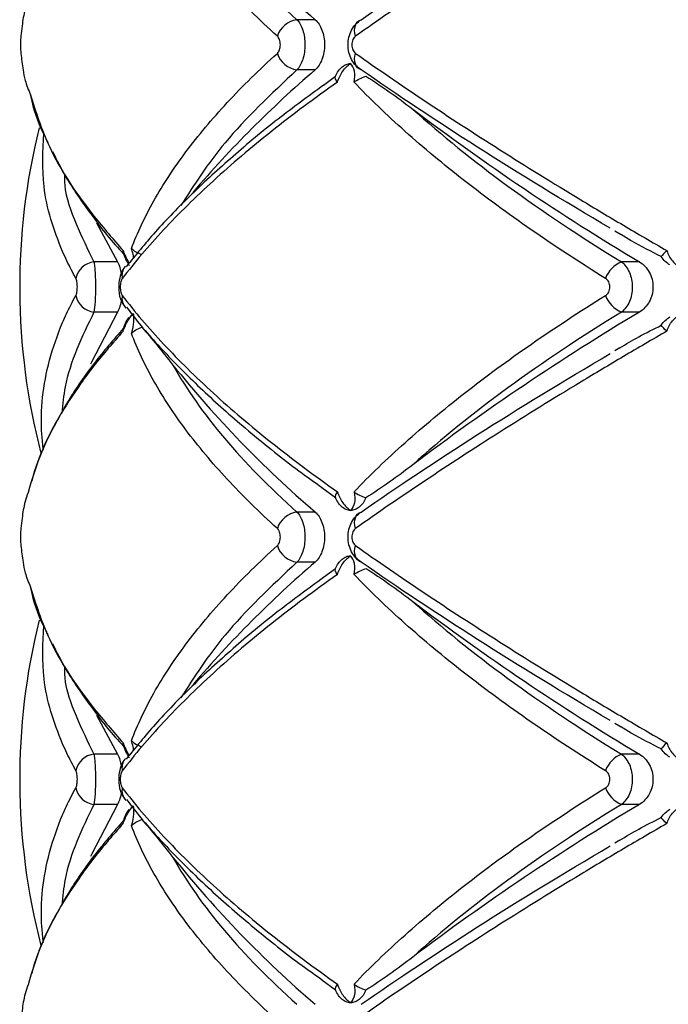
# Paper-space layout '_Derecha' of a CAD drawing. Header units: millimetres. Extents: x -844 to -444, y -320 to 324.
# Tile 5 of 17: x -712 to -678, y -98 to -46. Entities that reach past the tile are written whole.
import ezdxf

# ---------------------------------------------------------------- set-up
doc = ezdxf.new("R2010")
doc.units = ezdxf.units.MM

psp = doc.layouts.new('_Derecha')

# ---------------------------------------------------------------- linework, layer by layer
at = {"color": 7, "linetype": 'Continuous', "lineweight": 25}
for p, q in [((-696.358, -46.368), (-697.322, -46.368)), ((-696.358, -49.015), (-697.322, -49.015)), ((-695.924, -49.817), (-695.283, -49.353)), ((-711.426, -50.237), (-711.357, -50.538)), ((-707.898, -57.101), (-706.795, -59.16)), ((-680.544, -57.526), (-680.213, -57.718)), ((-706.795, -59.16), (-708.038, -59.16)), ((-679.237, -59.16), (-680.189, -59.16)), ((-706.41, -59.428), (-706.369, -59.381)), ((-706.795, -61.807), (-708.038, -61.807)), ((-679.237, -61.807), (-680.189, -61.807)), ((-680.271, -63.702), (-680.536, -63.855)), ((-695.283, -71.615), (-696.011, -71.089)), ((-696.358, -72.368), (-697.322, -72.368)), ((-696.358, -75.015), (-697.322, -75.015)), ((-695.924, -75.817), (-695.283, -75.353)), ((-711.426, -76.237), (-711.357, -76.538)), ((-707.898, -83.101), (-706.795, -85.16)), ((-680.544, -83.526), (-680.213, -83.718)), ((-706.795, -85.16), (-708.038, -85.16)), ((-679.237, -85.16), (-680.189, -85.16)), ((-706.41, -85.428), (-706.369, -85.381)), ((-706.795, -87.807), (-708.038, -87.807)), ((-679.237, -87.807), (-680.189, -87.807)), ((-680.271, -89.702), (-680.536, -89.855)), ((-695.283, -97.615), (-696.011, -97.089))]:
    psp.add_line(p, q, dxfattribs=at)
at = {"color": 7, "linetype": 'Continuous', "lineweight": 25, "flags": 128}
for points in [[(-694.225, -47.237), (-694.261, -47.087), (-694.276, -46.941), (-694.268, -46.804), (-694.239, -46.679), (-694.188, -46.571), (-694.118, -46.481), (-694.031, -46.413), (-693.928, -46.368)], [(-693.928, -49.015), (-694.031, -48.97), (-694.118, -48.902), (-694.188, -48.812), (-694.239, -48.703), (-694.268, -48.579), (-694.276, -48.442), (-694.261, -48.296), (-694.225, -48.145)], [(-706.795, -61.807), (-708.166, -64.454), (-708.215, -64.565)], [(-694.225, -73.237), (-694.261, -73.087), (-694.276, -72.941), (-694.268, -72.804), (-694.239, -72.679), (-694.188, -72.571), (-694.118, -72.481), (-694.031, -72.413), (-693.928, -72.368)], [(-693.928, -75.015), (-694.031, -74.97), (-694.118, -74.902), (-694.188, -74.812), (-694.239, -74.703), (-694.268, -74.579), (-694.276, -74.442), (-694.261, -74.296), (-694.225, -74.145)], [(-706.795, -87.807), (-708.166, -90.454), (-708.215, -90.565)]]:
    psp.add_lwpolyline(points, dxfattribs=at)
at = {"color": 7, "linetype": 'Continuous', "lineweight": 25}
for centre, radius, start, end in [((-658.513, -2.234), 58.138, 218.72786, 229.38623), ((-697.152, -47.621), 1.265, 97.7157, 162.3365), ((-697.152, -47.762), 1.265, 197.6635, 262.2843), ((-657.293, -94.438), 59.911, 130.69603, 139.43169), ((-611.486, 54.268), 132.122, 232.88624, 239.15015), ((-676.958, -60.484), 35, 166.1146, 194.5365), ((-707.917, -60.254), 1.1, 96.3062, 168.2389), ((-679.653, -60.53), 1.47, 111.3458, 160.1178), ((-707.917, -60.714), 1.1, 191.7611, 263.6938), ((-705.831, -61.097), 0.728, 167.4134, 223.7963), ((-679.653, -60.438), 1.47, 199.8822, 248.6542), ((-611.486, -175.236), 132.122, 120.84985, 127.11376), ((-658.513, -28.234), 58.138, 218.72786, 229.38623), ((-697.152, -73.621), 1.265, 97.7157, 162.3365), ((-697.152, -73.762), 1.265, 197.6635, 262.2843), ((-657.293, -120.438), 59.911, 130.69603, 139.43169), ((-611.486, 28.268), 132.122, 232.88624, 239.15015), ((-676.958, -86.484), 35, 166.1146, 194.5365), ((-707.917, -86.254), 1.1, 96.3062, 168.2389), ((-679.653, -86.53), 1.47, 111.3458, 160.1178), ((-707.917, -86.714), 1.1, 191.7611, 263.6938), ((-705.831, -87.097), 0.728, 167.4134, 223.7963), ((-679.653, -86.438), 1.47, 199.8822, 248.6542), ((-611.486, -201.236), 132.122, 120.84985, 127.11376), ((-658.513, -54.234), 58.138, 218.72786, 229.38623)]:
    psp.add_arc(centre, radius, start, end, dxfattribs=at)
at = {"color": 8, "linetype": 'Continuous', "lineweight": 25}
for centre in [(-705.824, -59.871), (-705.824, -85.871)]:
    psp.add_arc(centre, 0.735, 142.9238, 192.4369, dxfattribs=at)
at = {"color": 7, "linetype": 'Continuous', "lineweight": 25}
for points, knots in [([(-677.791, -36.818), (-678.561, -37.262), (-679.324, -37.708), (-680.837, -38.601), (-681.587, -39.049), (-683.8, -40.387), (-685.227, -41.27), (-687.982, -43.018), (-689.313, -43.884), (-691.855, -45.583), (-693.071, -46.42), (-694.225, -47.237)], [0, 0, 0, 0, 0.125, 0.125, 0.25, 0.25, 0.5, 0.5, 0.75, 0.75, 1, 1, 1, 1]), ([(-698.357, -47.237), (-699.317, -46.37), (-700.204, -45.497), (-701.812, -43.761), (-702.536, -42.896), (-703.823, -41.174), (-704.387, -40.316), (-705.11, -39.033), (-705.33, -38.608), (-705.725, -37.767), (-705.901, -37.35), (-706.055, -36.936)], [0, 0, 0, 0, 0.25, 0.25, 0.5, 0.5, 0.75, 0.75, 0.875, 0.875, 1, 1, 1, 1]), ([(-693.928, -46.368), (-692.023, -45.036), (-689.975, -43.673), (-685.596, -40.885), (-683.265, -39.46), (-680.782, -38.001)], [0, 0, 0, 0, 0.5, 0.5, 1, 1, 1, 1]), ([(-703.868, -38.607), (-703.15, -39.89), (-702.242, -41.179), (-700.059, -43.766), (-698.785, -45.064), (-697.322, -46.368)], [0, 0, 0, 0, 0.5, 0.5, 1, 1, 1, 1]), ([(-711.515, -45.343), (-711.57, -45.5), (-711.731, -45.959), (-711.82, -46.584), (-711.877, -47.056), (-711.898, -47.237)], [0, 0, 0, 0, 0.241105, 0.707895, 1, 1, 1, 1]), ([(-697.322, -46.368), (-697.258, -46.432), (-697.2, -46.511), (-697.096, -46.697), (-697.05, -46.804), (-696.977, -47.034), (-696.948, -47.161), (-696.909, -47.42), (-696.9, -47.556), (-696.899, -47.961), (-696.939, -48.23), (-697.087, -48.694), (-697.194, -48.887), (-697.322, -49.015)], [0, 0, 0, 0, 0.125, 0.125, 0.25, 0.25, 0.375, 0.375, 0.5, 0.5, 0.75, 0.75, 1, 1, 1, 1]), ([(-696.358, -46.368), (-696.285, -46.432), (-696.218, -46.51), (-696.097, -46.696), (-696.044, -46.802), (-695.958, -47.033), (-695.924, -47.16), (-695.879, -47.419), (-695.867, -47.555), (-695.867, -47.962), (-695.914, -48.231), (-696.086, -48.695), (-696.211, -48.887), (-696.358, -49.015)], [0, 0, 0, 0, 0.125, 0.125, 0.25, 0.25, 0.375, 0.375, 0.5, 0.5, 0.75, 0.75, 1, 1, 1, 1]), ([(-693.928, -49.015), (-694.033, -48.951), (-694.129, -48.873), (-694.301, -48.688), (-694.376, -48.581), (-694.498, -48.352), (-694.547, -48.225), (-694.611, -47.965), (-694.627, -47.829), (-694.628, -47.421), (-694.562, -47.152), (-694.315, -46.686), (-694.138, -46.495), (-693.928, -46.368)], [0, 0, 0, 0, 0.125, 0.125, 0.25, 0.25, 0.375, 0.375, 0.5, 0.5, 0.75, 0.75, 1, 1, 1, 1]), ([(-711.898, -47.237), (-711.902, -47.279), (-711.906, -47.342), (-711.911, -47.502), (-711.913, -47.596), (-711.913, -47.788), (-711.911, -47.884), (-711.906, -48.041), (-711.902, -48.104), (-711.898, -48.145)], [0, 0, 0, 0, 0.25, 0.25, 0.5, 0.5, 0.75, 0.75, 1, 1, 1, 1]), ([(-698.357, -48.145), (-698.308, -48.101), (-698.268, -48.035), (-698.212, -47.876), (-698.197, -47.784), (-698.197, -47.599), (-698.212, -47.506), (-698.268, -47.348), (-698.308, -47.281), (-698.357, -47.237)], [0, 0, 0, 0, 0.25, 0.25, 0.5, 0.5, 0.75, 0.75, 1, 1, 1, 1]), ([(-694.225, -47.237), (-694.284, -47.279), (-694.335, -47.342), (-694.409, -47.502), (-694.43, -47.596), (-694.43, -47.788), (-694.408, -47.884), (-694.335, -48.041), (-694.284, -48.104), (-694.225, -48.145)], [0, 0, 0, 0, 0.25, 0.25, 0.5, 0.5, 0.75, 0.75, 1, 1, 1, 1]), ([(-711.898, -48.145), (-711.861, -48.436), (-711.8, -48.909), (-711.678, -49.632), (-711.494, -50.08), (-711.389, -50.336)], [0, 0, 0, 0, 0.405511, 0.65927, 1, 1, 1, 1]), ([(-706.055, -58.446), (-705.747, -57.622), (-705.353, -56.781), (-704.392, -55.075), (-703.827, -54.214), (-702.537, -52.487), (-701.81, -51.619), (-700.198, -49.88), (-699.315, -49.011), (-698.357, -48.145)], [0, 0, 0, 0, 0.25, 0.25, 0.5, 0.5, 0.75, 0.75, 1, 1, 1, 1]), ([(-694.225, -48.145), (-693.067, -48.966), (-691.844, -49.807), (-689.302, -51.506), (-687.98, -52.366), (-685.236, -54.107), (-683.814, -54.987), (-681.602, -56.325), (-680.849, -56.774), (-679.331, -57.671), (-678.564, -58.119), (-677.791, -58.565)], [0, 0, 0, 0, 0.25, 0.25, 0.5, 0.5, 0.75, 0.75, 0.875, 0.875, 1, 1, 1, 1]), ([(-695.283, -49.353), (-695.24, -49.249), (-695.189, -49.156), (-695.074, -48.991), (-695.01, -48.919), (-694.94, -48.86)], [0, 0, 0, 0, 0.5, 0.5, 1, 1, 1, 1]), ([(-695.181, -49.666), (-695.124, -49.46), (-695.025, -49.261), (-694.783, -48.922), (-694.638, -48.783), (-694.489, -48.684)], [0, 0, 0, 0, 0.5, 0.5, 1, 1, 1, 1]), ([(-694.94, -48.86), (-694.871, -48.802), (-694.798, -48.758), (-694.647, -48.699), (-694.568, -48.684), (-694.489, -48.684)], [0, 0, 0, 0, 0.5, 0.5, 1, 1, 1, 1]), ([(-694.306, -49.666), (-694.26, -49.46), (-694.258, -49.261), (-694.325, -48.922), (-694.394, -48.783), (-694.489, -48.684)], [0, 0, 0, 0, 0.5, 0.5, 1, 1, 1, 1]), ([(-680.782, -57.382), (-683.265, -55.923), (-685.596, -54.498), (-689.975, -51.709), (-692.023, -50.346), (-693.928, -49.015)], [0, 0, 0, 0, 0.5, 0.5, 1, 1, 1, 1]), ([(-693.678, -49.353), (-693.267, -49.604), (-692.858, -49.883), (-692.035, -50.468), (-691.623, -50.775), (-691.208, -51.091)], [0, 0, 0, 0, 0.5, 0.5, 1, 1, 1, 1]), ([(-695.181, -49.666), (-695.789, -50.093), (-696.383, -50.523), (-697.542, -51.388), (-698.108, -51.824), (-699.752, -53.132), (-700.778, -54.003), (-702.681, -55.741), (-703.562, -56.609), (-705.168, -58.331), (-705.895, -59.186), (-706.541, -60.03)], [0, 0, 0, 0, 0.125, 0.125, 0.25, 0.25, 0.5, 0.5, 0.75, 0.75, 1, 1, 1, 1]), ([(-695.918, -49.824), (-696.728, -50.419), (-698.427, -51.668), (-700.742, -53.592), (-702.911, -55.584), (-704.808, -57.534), (-705.841, -58.806), (-706.338, -59.418)], [0, 0, 0, 0, 0.186565, 0.391222, 0.59793, 0.806476, 1, 1, 1, 1]), ([(-681.036, -60.03), (-682.399, -59.183), (-683.71, -58.324), (-686.193, -56.604), (-687.369, -55.741), (-689.589, -54.009), (-690.633, -53.14), (-692.097, -51.831), (-692.568, -51.394), (-693.468, -50.526), (-693.897, -50.095), (-694.306, -49.666)], [0, 0, 0, 0, 0.25, 0.25, 0.5, 0.5, 0.75, 0.75, 0.875, 0.875, 1, 1, 1, 1]), ([(-711.357, -50.538), (-711.347, -50.584), (-711.193, -51.277), (-710.893, -52.062), (-710.5, -52.804), (-710.458, -52.884)], [0, 0, 0, 0, 0.05986, 0.899147, 1, 1, 1, 1]), ([(-691.208, -51.091), (-689.701, -52.457), (-688.024, -53.813), (-684.349, -56.502), (-682.35, -57.837), (-680.189, -59.16)], [0, 0, 0, 0, 0.5, 0.5, 1, 1, 1, 1]), ([(-710.228, -53.321), (-710.01, -53.761), (-709.461, -54.863), (-708.217, -56.637), (-707.177, -58.003), (-706.509, -58.695), (-706.479, -58.726)], [0, 0, 0, 0, 0.245168, 0.615168, 0.982676, 1, 1, 1, 1]), ([(-678.087, -58.877), (-678.612, -58.616), (-679.338, -58.255), (-680.024, -57.837), (-680.215, -57.721)], [0, 0, 0, 0, 0.7222273, 1, 1, 1, 1]), ([(-706.479, -58.727), (-706.494, -58.676), (-706.509, -58.624), (-706.497, -58.566), (-706.497, -58.565)], [0, 0, 0, 0, 0.978356, 1, 1, 1, 1]), ([(-706.48, -58.727), (-706.433, -58.853), (-706.347, -59.086), (-706.221, -59.27), (-706.162, -59.355)], [0, 0, 0, 0, 0.536158, 1, 1, 1, 1]), ([(-706.055, -58.446), (-705.996, -58.509), (-705.92, -58.572), (-705.734, -58.684), (-705.628, -58.732), (-705.507, -58.767)], [0, 0, 0, 0, 0.5, 0.5, 1, 1, 1, 1]), ([(-677.791, -58.565), (-677.739, -58.763), (-677.635, -58.95), (-677.368, -59.267), (-677.204, -59.397), (-677.027, -59.491)], [0, 0, 0, 0, 0.5, 0.5, 1, 1, 1, 1]), ([(-708.038, -59.16), (-708.026, -59.224), (-708.016, -59.303), (-707.996, -59.489), (-707.988, -59.595), (-707.974, -59.826), (-707.969, -59.952), (-707.962, -60.212), (-707.96, -60.347), (-707.96, -60.753), (-707.967, -61.022), (-707.995, -61.487), (-708.014, -61.679), (-708.038, -61.807)], [0, 0, 0, 0, 0.125, 0.125, 0.25, 0.25, 0.375, 0.375, 0.5, 0.5, 0.75, 0.75, 1, 1, 1, 1]), ([(-706.795, -59.16), (-706.749, -59.252), (-706.669, -59.407), (-706.622, -59.668), (-706.602, -59.776)], [0, 0, 0, 0, 0.585424, 1, 1, 1, 1]), ([(-680.189, -59.16), (-680.102, -59.224), (-680.024, -59.303), (-679.884, -59.489), (-679.822, -59.595), (-679.722, -59.826), (-679.683, -59.952), (-679.632, -60.212), (-679.618, -60.347), (-679.618, -60.753), (-679.671, -61.022), (-679.871, -61.487), (-680.016, -61.679), (-680.189, -61.807)], [0, 0, 0, 0, 0.125, 0.125, 0.25, 0.25, 0.375, 0.375, 0.5, 0.5, 0.75, 0.75, 1, 1, 1, 1]), ([(-679.237, -59.16), (-679.132, -59.223), (-679.037, -59.3), (-678.863, -59.483), (-678.787, -59.589), (-678.661, -59.819), (-678.612, -59.946), (-678.545, -60.208), (-678.528, -60.345), (-678.528, -60.757), (-678.597, -61.029), (-678.849, -61.494), (-679.028, -61.682), (-679.237, -61.807)], [0, 0, 0, 0, 0.125, 0.125, 0.25, 0.25, 0.375, 0.375, 0.5, 0.5, 0.75, 0.75, 1, 1, 1, 1]), ([(-706.404, -59.432), (-706.421, -59.451), (-706.52, -59.557), (-706.637, -59.831), (-706.745, -60.275), (-706.724, -60.835), (-706.613, -61.277), (-706.44, -61.478), (-706.396, -61.53)], [0, 0, 0, 0, 0.034603, 0.194618, 0.401181, 0.643227, 0.908154, 1, 1, 1, 1]), ([(-708.995, -60.938), (-708.971, -60.895), (-708.951, -60.829), (-708.923, -60.67), (-708.915, -60.577), (-708.915, -60.39), (-708.923, -60.296), (-708.951, -60.138), (-708.971, -60.073), (-708.995, -60.03)], [0, 0, 0, 0, 0.25, 0.25, 0.5, 0.5, 0.75, 0.75, 1, 1, 1, 1]), ([(-706.541, -60.03), (-706.575, -60.073), (-706.603, -60.138), (-706.643, -60.298), (-706.653, -60.391), (-706.653, -60.578), (-706.642, -60.671), (-706.603, -60.829), (-706.575, -60.895), (-706.541, -60.938)], [0, 0, 0, 0, 0.25, 0.25, 0.5, 0.5, 0.75, 0.75, 1, 1, 1, 1]), ([(-681.036, -60.938), (-680.966, -60.895), (-680.907, -60.829), (-680.824, -60.67), (-680.802, -60.577), (-680.802, -60.39), (-680.825, -60.296), (-680.907, -60.138), (-680.966, -60.073), (-681.036, -60.03)], [0, 0, 0, 0, 0.25, 0.25, 0.5, 0.5, 0.75, 0.75, 1, 1, 1, 1]), ([(-706.595, -61.15), (-706.602, -61.203), (-706.629, -61.407), (-706.704, -61.631), (-706.771, -61.761), (-706.795, -61.807)], [0, 0, 0, 0, 0.182776, 0.704406, 1, 1, 1, 1]), ([(-706.541, -60.938), (-705.893, -61.785), (-705.162, -62.643), (-703.557, -64.363), (-702.681, -65.227), (-700.784, -66.959), (-699.762, -67.828), (-698.117, -69.136), (-697.549, -69.574), (-696.387, -70.442), (-695.791, -70.873), (-695.181, -71.302)], [0, 0, 0, 0, 0.25, 0.25, 0.5, 0.5, 0.75, 0.75, 0.875, 0.875, 1, 1, 1, 1]), ([(-694.306, -71.302), (-693.898, -70.874), (-693.47, -70.444), (-692.574, -69.579), (-692.105, -69.144), (-690.642, -67.836), (-689.596, -66.964), (-687.37, -65.227), (-686.187, -64.359), (-683.7, -62.637), (-682.395, -61.782), (-681.036, -60.938)], [0, 0, 0, 0, 0.125, 0.125, 0.25, 0.25, 0.5, 0.5, 0.75, 0.75, 1, 1, 1, 1]), ([(-706.315, -61.552), (-706.133, -61.795), (-705.454, -62.7), (-703.99, -64.289), (-701.945, -66.307), (-699.621, -68.321), (-697.637, -69.912), (-696.352, -70.821), (-695.999, -71.071)], [0, 0, 0, 0, 0.07783, 0.28995, 0.501434, 0.711806, 0.920726, 1, 1, 1, 1]), ([(-680.189, -61.807), (-682.35, -63.131), (-684.349, -64.465), (-688.024, -67.155), (-689.701, -68.51), (-691.208, -69.877)], [0, 0, 0, 0, 0.5, 0.5, 1, 1, 1, 1]), ([(-706.497, -62.818), (-706.428, -62.62), (-706.341, -62.433), (-706.155, -62.115), (-706.057, -61.985), (-705.963, -61.891)], [0, 0, 0, 0, 0.5, 0.5, 1, 1, 1, 1]), ([(-706.2, -62.087), (-706.225, -62.121), (-706.343, -62.274), (-706.42, -62.487), (-706.481, -62.654)], [0, 0, 0, 0, 0.215518, 1, 1, 1, 1]), ([(-706.055, -62.936), (-705.987, -62.717), (-705.946, -62.503), (-705.917, -62.142), (-705.929, -61.994), (-705.963, -61.891)], [0, 0, 0, 0, 0.5, 0.5, 1, 1, 1, 1]), ([(-677.791, -62.818), (-677.739, -62.62), (-677.635, -62.433), (-677.367, -62.115), (-677.203, -61.985), (-677.027, -61.891)], [0, 0, 0, 0, 0.5, 0.5, 1, 1, 1, 1]), ([(-706.482, -62.66), (-707.009, -63.273), (-708.102, -64.542), (-709.423, -66.478), (-710.486, -68.457), (-711.113, -69.883), (-711.292, -70.636), (-711.315, -70.737)], [0, 0, 0, 0, 0.2263847, 0.4688616, 0.714178, 0.9616497, 1, 1, 1, 1]), ([(-706.497, -62.818), (-706.497, -62.816), (-706.51, -62.758), (-706.495, -62.705), (-706.481, -62.653)], [0, 0, 0, 0, 0.021403, 1, 1, 1, 1]), ([(-705.507, -62.615), (-705.247, -62.901), (-704.981, -63.219), (-704.435, -63.889), (-704.155, -64.242), (-703.868, -64.607)], [0, 0, 0, 0, 0.5, 0.5, 1, 1, 1, 1]), ([(-677.791, -62.818), (-678.561, -63.262), (-679.324, -63.708), (-680.837, -64.601), (-681.587, -65.049), (-683.8, -66.387), (-685.227, -67.27), (-687.982, -69.018), (-689.313, -69.884), (-691.855, -71.583), (-693.071, -72.42), (-694.225, -73.237)], [0, 0, 0, 0, 0.125, 0.125, 0.25, 0.25, 0.5, 0.5, 0.75, 0.75, 1, 1, 1, 1]), ([(-680.272, -63.7), (-679.944, -63.501), (-679.237, -63.071), (-678.489, -62.703), (-678.087, -62.506)], [0, 0, 0, 0, 0.463674, 1, 1, 1, 1]), ([(-698.357, -73.237), (-699.317, -72.37), (-700.204, -71.497), (-701.812, -69.761), (-702.536, -68.896), (-703.823, -67.174), (-704.387, -66.316), (-705.11, -65.033), (-705.33, -64.608), (-705.725, -63.767), (-705.901, -63.35), (-706.055, -62.936)], [0, 0, 0, 0, 0.25, 0.25, 0.5, 0.5, 0.75, 0.75, 0.875, 0.875, 1, 1, 1, 1]), ([(-693.928, -72.368), (-692.023, -71.036), (-689.975, -69.673), (-685.596, -66.885), (-683.265, -65.46), (-680.782, -64.001)], [0, 0, 0, 0, 0.5, 0.5, 1, 1, 1, 1]), ([(-703.868, -64.607), (-703.15, -65.89), (-702.242, -67.179), (-700.059, -69.766), (-698.785, -71.064), (-697.322, -72.368)], [0, 0, 0, 0, 0.5, 0.5, 1, 1, 1, 1]), ([(-691.208, -69.877), (-691.623, -70.193), (-692.035, -70.5), (-692.858, -71.085), (-693.267, -71.363), (-693.678, -71.615)], [0, 0, 0, 0, 0.5, 0.5, 1, 1, 1, 1]), ([(-711.515, -71.343), (-711.57, -71.5), (-711.731, -71.959), (-711.82, -72.584), (-711.877, -73.056), (-711.898, -73.237)], [0, 0, 0, 0, 0.241105, 0.707895, 1, 1, 1, 1]), ([(-694.94, -72.107), (-695.01, -72.049), (-695.073, -71.978), (-695.188, -71.813), (-695.24, -71.718), (-695.283, -71.615)], [0, 0, 0, 0, 0.5, 0.5, 1, 1, 1, 1]), ([(-695.181, -71.302), (-695.124, -71.508), (-695.025, -71.707), (-694.783, -72.045), (-694.638, -72.185), (-694.489, -72.284)], [0, 0, 0, 0, 0.5, 0.5, 1, 1, 1, 1]), ([(-694.306, -71.302), (-694.26, -71.508), (-694.258, -71.707), (-694.325, -72.045), (-694.394, -72.185), (-694.489, -72.284)], [0, 0, 0, 0, 0.5, 0.5, 1, 1, 1, 1]), ([(-693.678, -71.615), (-693.723, -71.718), (-693.775, -71.811), (-693.894, -71.977), (-693.961, -72.049), (-694.033, -72.107)], [0, 0, 0, 0, 0.5, 0.5, 1, 1, 1, 1]), ([(-694.489, -72.284), (-694.568, -72.284), (-694.646, -72.269), (-694.798, -72.209), (-694.871, -72.166), (-694.94, -72.107)], [0, 0, 0, 0, 0.5, 0.5, 1, 1, 1, 1]), ([(-694.033, -72.107), (-694.104, -72.166), (-694.178, -72.209), (-694.331, -72.269), (-694.411, -72.284), (-694.489, -72.284)], [0, 0, 0, 0, 0.5, 0.5, 1, 1, 1, 1]), ([(-697.322, -72.368), (-697.258, -72.432), (-697.2, -72.511), (-697.096, -72.697), (-697.05, -72.804), (-696.977, -73.034), (-696.948, -73.161), (-696.909, -73.42), (-696.9, -73.556), (-696.899, -73.961), (-696.939, -74.23), (-697.087, -74.694), (-697.194, -74.887), (-697.322, -75.015)], [0, 0, 0, 0, 0.125, 0.125, 0.25, 0.25, 0.375, 0.375, 0.5, 0.5, 0.75, 0.75, 1, 1, 1, 1]), ([(-696.358, -72.368), (-696.285, -72.432), (-696.218, -72.51), (-696.097, -72.696), (-696.044, -72.802), (-695.958, -73.033), (-695.924, -73.16), (-695.879, -73.419), (-695.867, -73.555), (-695.867, -73.962), (-695.914, -74.231), (-696.086, -74.695), (-696.211, -74.887), (-696.358, -75.015)], [0, 0, 0, 0, 0.125, 0.125, 0.25, 0.25, 0.375, 0.375, 0.5, 0.5, 0.75, 0.75, 1, 1, 1, 1]), ([(-693.928, -75.015), (-694.033, -74.951), (-694.129, -74.873), (-694.301, -74.688), (-694.376, -74.581), (-694.498, -74.352), (-694.547, -74.225), (-694.611, -73.965), (-694.627, -73.829), (-694.628, -73.421), (-694.562, -73.152), (-694.315, -72.686), (-694.138, -72.495), (-693.928, -72.368)], [0, 0, 0, 0, 0.125, 0.125, 0.25, 0.25, 0.375, 0.375, 0.5, 0.5, 0.75, 0.75, 1, 1, 1, 1]), ([(-711.898, -73.237), (-711.902, -73.279), (-711.906, -73.342), (-711.911, -73.502), (-711.913, -73.596), (-711.913, -73.788), (-711.911, -73.884), (-711.906, -74.041), (-711.902, -74.104), (-711.898, -74.145)], [0, 0, 0, 0, 0.25, 0.25, 0.5, 0.5, 0.75, 0.75, 1, 1, 1, 1]), ([(-698.357, -74.145), (-698.308, -74.101), (-698.268, -74.035), (-698.212, -73.876), (-698.197, -73.784), (-698.197, -73.599), (-698.212, -73.506), (-698.268, -73.348), (-698.308, -73.281), (-698.357, -73.237)], [0, 0, 0, 0, 0.25, 0.25, 0.5, 0.5, 0.75, 0.75, 1, 1, 1, 1]), ([(-694.225, -73.237), (-694.284, -73.279), (-694.335, -73.342), (-694.409, -73.502), (-694.43, -73.596), (-694.43, -73.788), (-694.408, -73.884), (-694.335, -74.041), (-694.284, -74.104), (-694.225, -74.145)], [0, 0, 0, 0, 0.25, 0.25, 0.5, 0.5, 0.75, 0.75, 1, 1, 1, 1]), ([(-711.898, -74.145), (-711.861, -74.436), (-711.8, -74.909), (-711.678, -75.632), (-711.494, -76.08), (-711.389, -76.336)], [0, 0, 0, 0, 0.405511, 0.65927, 1, 1, 1, 1]), ([(-706.055, -84.446), (-705.747, -83.622), (-705.353, -82.781), (-704.392, -81.075), (-703.827, -80.214), (-702.537, -78.487), (-701.81, -77.619), (-700.198, -75.88), (-699.315, -75.011), (-698.357, -74.145)], [0, 0, 0, 0, 0.25, 0.25, 0.5, 0.5, 0.75, 0.75, 1, 1, 1, 1]), ([(-694.225, -74.145), (-693.067, -74.966), (-691.844, -75.807), (-689.302, -77.506), (-687.98, -78.366), (-685.236, -80.107), (-683.814, -80.987), (-681.602, -82.325), (-680.849, -82.774), (-679.331, -83.671), (-678.564, -84.119), (-677.791, -84.565)], [0, 0, 0, 0, 0.25, 0.25, 0.5, 0.5, 0.75, 0.75, 0.875, 0.875, 1, 1, 1, 1]), ([(-695.283, -75.353), (-695.24, -75.249), (-695.189, -75.156), (-695.074, -74.991), (-695.01, -74.919), (-694.94, -74.86)], [0, 0, 0, 0, 0.5, 0.5, 1, 1, 1, 1]), ([(-695.181, -75.666), (-695.124, -75.46), (-695.025, -75.261), (-694.783, -74.922), (-694.638, -74.783), (-694.489, -74.684)], [0, 0, 0, 0, 0.5, 0.5, 1, 1, 1, 1]), ([(-694.94, -74.86), (-694.871, -74.802), (-694.798, -74.758), (-694.647, -74.699), (-694.568, -74.684), (-694.489, -74.684)], [0, 0, 0, 0, 0.5, 0.5, 1, 1, 1, 1]), ([(-694.306, -75.666), (-694.26, -75.46), (-694.258, -75.261), (-694.325, -74.922), (-694.394, -74.783), (-694.489, -74.684)], [0, 0, 0, 0, 0.5, 0.5, 1, 1, 1, 1]), ([(-680.782, -83.382), (-683.265, -81.923), (-685.596, -80.498), (-689.975, -77.709), (-692.023, -76.346), (-693.928, -75.015)], [0, 0, 0, 0, 0.5, 0.5, 1, 1, 1, 1]), ([(-693.678, -75.353), (-693.267, -75.604), (-692.858, -75.883), (-692.035, -76.468), (-691.623, -76.775), (-691.208, -77.091)], [0, 0, 0, 0, 0.5, 0.5, 1, 1, 1, 1]), ([(-695.181, -75.666), (-695.789, -76.093), (-696.383, -76.523), (-697.542, -77.388), (-698.108, -77.824), (-699.752, -79.132), (-700.778, -80.003), (-702.681, -81.741), (-703.562, -82.609), (-705.168, -84.331), (-705.895, -85.186), (-706.541, -86.03)], [0, 0, 0, 0, 0.125, 0.125, 0.25, 0.25, 0.5, 0.5, 0.75, 0.75, 1, 1, 1, 1]), ([(-695.918, -75.824), (-696.728, -76.419), (-698.427, -77.668), (-700.742, -79.592), (-702.911, -81.584), (-704.808, -83.534), (-705.841, -84.806), (-706.338, -85.418)], [0, 0, 0, 0, 0.186565, 0.391222, 0.59793, 0.806476, 1, 1, 1, 1]), ([(-681.036, -86.03), (-682.399, -85.183), (-683.71, -84.324), (-686.193, -82.604), (-687.369, -81.741), (-689.589, -80.009), (-690.633, -79.14), (-692.097, -77.831), (-692.568, -77.394), (-693.468, -76.526), (-693.897, -76.095), (-694.306, -75.666)], [0, 0, 0, 0, 0.25, 0.25, 0.5, 0.5, 0.75, 0.75, 0.875, 0.875, 1, 1, 1, 1]), ([(-711.357, -76.538), (-711.347, -76.584), (-711.193, -77.277), (-710.893, -78.062), (-710.5, -78.804), (-710.458, -78.884)], [0, 0, 0, 0, 0.0598597, 0.8991472, 1, 1, 1, 1]), ([(-691.208, -77.091), (-689.701, -78.457), (-688.024, -79.813), (-684.349, -82.502), (-682.35, -83.837), (-680.189, -85.16)], [0, 0, 0, 0, 0.5, 0.5, 1, 1, 1, 1]), ([(-710.228, -79.321), (-710.01, -79.761), (-709.461, -80.863), (-708.217, -82.637), (-707.177, -84.003), (-706.509, -84.695), (-706.479, -84.726)], [0, 0, 0, 0, 0.245168, 0.615168, 0.982676, 1, 1, 1, 1]), ([(-678.087, -84.877), (-678.612, -84.616), (-679.338, -84.255), (-680.024, -83.837), (-680.215, -83.721)], [0, 0, 0, 0, 0.722227, 1, 1, 1, 1]), ([(-706.479, -84.727), (-706.494, -84.676), (-706.509, -84.624), (-706.497, -84.566), (-706.497, -84.565)], [0, 0, 0, 0, 0.978356, 1, 1, 1, 1]), ([(-706.48, -84.727), (-706.433, -84.853), (-706.347, -85.086), (-706.221, -85.27), (-706.162, -85.355)], [0, 0, 0, 0, 0.536158, 1, 1, 1, 1]), ([(-706.055, -84.446), (-705.996, -84.509), (-705.92, -84.572), (-705.734, -84.684), (-705.628, -84.732), (-705.507, -84.767)], [0, 0, 0, 0, 0.5, 0.5, 1, 1, 1, 1]), ([(-677.791, -84.565), (-677.739, -84.763), (-677.635, -84.95), (-677.368, -85.267), (-677.204, -85.397), (-677.027, -85.491)], [0, 0, 0, 0, 0.5, 0.5, 1, 1, 1, 1]), ([(-708.038, -85.16), (-708.026, -85.224), (-708.016, -85.303), (-707.996, -85.489), (-707.988, -85.595), (-707.974, -85.826), (-707.969, -85.952), (-707.962, -86.212), (-707.96, -86.347), (-707.96, -86.753), (-707.967, -87.022), (-707.995, -87.487), (-708.014, -87.679), (-708.038, -87.807)], [0, 0, 0, 0, 0.125, 0.125, 0.25, 0.25, 0.375, 0.375, 0.5, 0.5, 0.75, 0.75, 1, 1, 1, 1]), ([(-706.795, -85.16), (-706.749, -85.252), (-706.669, -85.407), (-706.622, -85.668), (-706.602, -85.776)], [0, 0, 0, 0, 0.585424, 1, 1, 1, 1]), ([(-680.189, -85.16), (-680.102, -85.224), (-680.024, -85.303), (-679.884, -85.489), (-679.822, -85.595), (-679.722, -85.826), (-679.683, -85.952), (-679.632, -86.212), (-679.618, -86.347), (-679.618, -86.753), (-679.671, -87.022), (-679.871, -87.487), (-680.016, -87.679), (-680.189, -87.807)], [0, 0, 0, 0, 0.125, 0.125, 0.25, 0.25, 0.375, 0.375, 0.5, 0.5, 0.75, 0.75, 1, 1, 1, 1]), ([(-679.237, -85.16), (-679.132, -85.223), (-679.037, -85.3), (-678.863, -85.483), (-678.787, -85.589), (-678.661, -85.819), (-678.612, -85.946), (-678.545, -86.208), (-678.528, -86.345), (-678.528, -86.757), (-678.597, -87.029), (-678.849, -87.494), (-679.028, -87.682), (-679.237, -87.807)], [0, 0, 0, 0, 0.125, 0.125, 0.25, 0.25, 0.375, 0.375, 0.5, 0.5, 0.75, 0.75, 1, 1, 1, 1]), ([(-706.404, -85.432), (-706.421, -85.451), (-706.52, -85.557), (-706.637, -85.831), (-706.745, -86.275), (-706.724, -86.835), (-706.613, -87.277), (-706.44, -87.478), (-706.396, -87.53)], [0, 0, 0, 0, 0.0346026, 0.1946184, 0.4011807, 0.6432269, 0.9081544, 1, 1, 1, 1]), ([(-708.995, -86.938), (-708.971, -86.895), (-708.951, -86.829), (-708.923, -86.67), (-708.915, -86.577), (-708.915, -86.39), (-708.923, -86.296), (-708.951, -86.138), (-708.971, -86.073), (-708.995, -86.03)], [0, 0, 0, 0, 0.25, 0.25, 0.5, 0.5, 0.75, 0.75, 1, 1, 1, 1]), ([(-706.541, -86.03), (-706.575, -86.073), (-706.603, -86.138), (-706.643, -86.298), (-706.653, -86.391), (-706.653, -86.578), (-706.642, -86.671), (-706.603, -86.829), (-706.575, -86.895), (-706.541, -86.938)], [0, 0, 0, 0, 0.25, 0.25, 0.5, 0.5, 0.75, 0.75, 1, 1, 1, 1]), ([(-681.036, -86.938), (-680.966, -86.895), (-680.907, -86.829), (-680.824, -86.67), (-680.802, -86.577), (-680.802, -86.39), (-680.825, -86.296), (-680.907, -86.138), (-680.966, -86.073), (-681.036, -86.03)], [0, 0, 0, 0, 0.25, 0.25, 0.5, 0.5, 0.75, 0.75, 1, 1, 1, 1]), ([(-706.595, -87.15), (-706.602, -87.203), (-706.629, -87.407), (-706.704, -87.631), (-706.771, -87.761), (-706.795, -87.807)], [0, 0, 0, 0, 0.182776, 0.7044055, 1, 1, 1, 1]), ([(-706.541, -86.938), (-705.893, -87.785), (-705.162, -88.643), (-703.557, -90.363), (-702.681, -91.227), (-700.784, -92.959), (-699.762, -93.828), (-698.117, -95.136), (-697.549, -95.574), (-696.387, -96.442), (-695.791, -96.873), (-695.181, -97.302)], [0, 0, 0, 0, 0.25, 0.25, 0.5, 0.5, 0.75, 0.75, 0.875, 0.875, 1, 1, 1, 1]), ([(-694.306, -97.302), (-693.898, -96.874), (-693.47, -96.444), (-692.574, -95.579), (-692.105, -95.144), (-690.642, -93.836), (-689.596, -92.964), (-687.37, -91.227), (-686.187, -90.359), (-683.7, -88.637), (-682.395, -87.782), (-681.036, -86.938)], [0, 0, 0, 0, 0.125, 0.125, 0.25, 0.25, 0.5, 0.5, 0.75, 0.75, 1, 1, 1, 1]), ([(-706.315, -87.552), (-706.133, -87.795), (-705.454, -88.7), (-703.99, -90.289), (-701.945, -92.307), (-699.621, -94.321), (-697.637, -95.912), (-696.352, -96.821), (-695.999, -97.071)], [0, 0, 0, 0, 0.07783, 0.28995, 0.501434, 0.711806, 0.920726, 1, 1, 1, 1]), ([(-680.189, -87.807), (-682.35, -89.131), (-684.349, -90.465), (-688.024, -93.155), (-689.701, -94.51), (-691.208, -95.877)], [0, 0, 0, 0, 0.5, 0.5, 1, 1, 1, 1]), ([(-706.497, -88.818), (-706.428, -88.62), (-706.341, -88.433), (-706.155, -88.115), (-706.057, -87.985), (-705.963, -87.891)], [0, 0, 0, 0, 0.5, 0.5, 1, 1, 1, 1]), ([(-706.2, -88.087), (-706.225, -88.121), (-706.343, -88.274), (-706.42, -88.487), (-706.481, -88.654)], [0, 0, 0, 0, 0.215518, 1, 1, 1, 1]), ([(-706.055, -88.936), (-705.987, -88.717), (-705.946, -88.503), (-705.917, -88.142), (-705.929, -87.994), (-705.963, -87.891)], [0, 0, 0, 0, 0.5, 0.5, 1, 1, 1, 1]), ([(-677.791, -88.818), (-677.739, -88.62), (-677.635, -88.433), (-677.367, -88.115), (-677.203, -87.985), (-677.027, -87.891)], [0, 0, 0, 0, 0.5, 0.5, 1, 1, 1, 1]), ([(-706.482, -88.66), (-707.009, -89.273), (-708.102, -90.542), (-709.423, -92.478), (-710.486, -94.457), (-711.113, -95.883), (-711.292, -96.636), (-711.315, -96.737)], [0, 0, 0, 0, 0.226385, 0.468862, 0.714178, 0.96165, 1, 1, 1, 1]), ([(-706.497, -88.818), (-706.497, -88.816), (-706.51, -88.758), (-706.495, -88.705), (-706.481, -88.653)], [0, 0, 0, 0, 0.021403, 1, 1, 1, 1]), ([(-705.507, -88.615), (-705.247, -88.901), (-704.981, -89.219), (-704.435, -89.889), (-704.155, -90.242), (-703.868, -90.607)], [0, 0, 0, 0, 0.5, 0.5, 1, 1, 1, 1]), ([(-677.791, -88.818), (-678.561, -89.262), (-679.324, -89.708), (-680.837, -90.601), (-681.587, -91.049), (-683.8, -92.387), (-685.227, -93.27), (-687.982, -95.018), (-689.313, -95.884), (-691.855, -97.583), (-693.071, -98.42), (-694.225, -99.237)], [0, 0, 0, 0, 0.125, 0.125, 0.25, 0.25, 0.5, 0.5, 0.75, 0.75, 1, 1, 1, 1]), ([(-680.272, -89.7), (-679.944, -89.501), (-679.237, -89.071), (-678.489, -88.703), (-678.087, -88.506)], [0, 0, 0, 0, 0.463674, 1, 1, 1, 1]), ([(-698.357, -99.237), (-699.317, -98.37), (-700.204, -97.497), (-701.812, -95.761), (-702.536, -94.896), (-703.823, -93.174), (-704.387, -92.316), (-705.11, -91.033), (-705.33, -90.608), (-705.725, -89.767), (-705.901, -89.35), (-706.055, -88.936)], [0, 0, 0, 0, 0.25, 0.25, 0.5, 0.5, 0.75, 0.75, 0.875, 0.875, 1, 1, 1, 1]), ([(-693.928, -98.368), (-692.023, -97.036), (-689.975, -95.673), (-685.596, -92.885), (-683.265, -91.46), (-680.782, -90.001)], [0, 0, 0, 0, 0.5, 0.5, 1, 1, 1, 1]), ([(-703.868, -90.607), (-703.15, -91.89), (-702.242, -93.179), (-700.059, -95.766), (-698.785, -97.064), (-697.322, -98.368)], [0, 0, 0, 0, 0.5, 0.5, 1, 1, 1, 1]), ([(-691.208, -95.877), (-691.623, -96.193), (-692.035, -96.5), (-692.858, -97.085), (-693.267, -97.363), (-693.678, -97.615)], [0, 0, 0, 0, 0.5, 0.5, 1, 1, 1, 1]), ([(-711.515, -97.343), (-711.57, -97.5), (-711.731, -97.959), (-711.82, -98.584), (-711.877, -99.056), (-711.898, -99.237)], [0, 0, 0, 0, 0.241105, 0.707895, 1, 1, 1, 1]), ([(-694.94, -98.107), (-695.01, -98.049), (-695.073, -97.978), (-695.188, -97.813), (-695.24, -97.718), (-695.283, -97.615)], [0, 0, 0, 0, 0.5, 0.5, 1, 1, 1, 1]), ([(-695.181, -97.302), (-695.124, -97.508), (-695.025, -97.707), (-694.783, -98.045), (-694.638, -98.185), (-694.489, -98.284)], [0, 0, 0, 0, 0.5, 0.5, 1, 1, 1, 1]), ([(-694.306, -97.302), (-694.26, -97.508), (-694.258, -97.707), (-694.325, -98.045), (-694.394, -98.185), (-694.489, -98.284)], [0, 0, 0, 0, 0.5, 0.5, 1, 1, 1, 1]), ([(-693.678, -97.615), (-693.723, -97.718), (-693.775, -97.811), (-693.894, -97.977), (-693.961, -98.049), (-694.033, -98.107)], [0, 0, 0, 0, 0.5, 0.5, 1, 1, 1, 1]), ([(-694.489, -98.284), (-694.568, -98.284), (-694.646, -98.269), (-694.798, -98.209), (-694.871, -98.166), (-694.94, -98.107)], [0, 0, 0, 0, 0.5, 0.5, 1, 1, 1, 1]), ([(-694.033, -98.107), (-694.104, -98.166), (-694.178, -98.209), (-694.331, -98.269), (-694.411, -98.284), (-694.489, -98.284)], [0, 0, 0, 0, 0.5, 0.5, 1, 1, 1, 1])]:
    psp.add_open_spline(points, degree=3, knots=knots, dxfattribs=at)
at = {"color": 8, "linetype": 'Continuous', "lineweight": 25}
for points, knots in [([(-697.322, -49.015), (-698.684, -50.301), (-701.227, -52.704), (-702.745, -55.079), (-703.45, -56.183)], [0, 0, 0, 0, 0.535285, 1, 1, 1, 1]), ([(-711.389, -50.336), (-711.105, -51.241), (-710.45, -53.326), (-708.62, -56.116), (-707.019, -57.963), (-706.497, -58.565)], [0, 0, 0, 0, 0.340265, 0.784762, 1, 1, 1, 1]), ([(-708.995, -60.03), (-709.157, -59.722), (-709.408, -59.248), (-710.123, -57.644), (-710.834, -55.395), (-710.734, -53.303), (-710.689, -52.364)], [0, 0, 0, 0, 0.123023, 0.189372, 0.63611, 1, 1, 1, 1]), ([(-709.602, -54.514), (-709.6, -54.711), (-709.591, -55.594), (-709.023, -57.151), (-708.367, -58.489), (-708.038, -59.16)], [0, 0, 0, 0, 0.1254648, 0.5613173, 1, 1, 1, 1]), ([(-706.497, -58.565), (-706.488, -58.589), (-706.438, -58.73), (-706.341, -58.944), (-706.237, -59.136), (-706.186, -59.208), (-706.175, -59.223)], [0, 0, 0, 0, 0.0951553, 0.5729677, 0.9116565, 1, 1, 1, 1]), ([(-705.945, -58.948), (-705.945, -58.939), (-705.954, -58.833), (-705.994, -58.655), (-706.041, -58.493), (-706.055, -58.446)], [0, 0, 0, 0, 0.0665695, 0.7314348, 1, 1, 1, 1]), ([(-710.708, -69.096), (-710.737, -68.82), (-710.908, -67.241), (-710.647, -64.978), (-709.866, -62.711), (-709.338, -61.577), (-709.084, -61.104), (-708.995, -60.938)], [0, 0, 0, 0, 0.100565, 0.57654, 0.821964, 0.937623, 1, 1, 1, 1]), ([(-708.038, -61.807), (-708.67, -63.117), (-709.519, -64.879), (-709.692, -66.679), (-709.736, -67.14)], [0, 0, 0, 0, 0.7436027, 1, 1, 1, 1]), ([(-706.497, -62.818), (-707.024, -63.42), (-707.823, -64.335), (-709.413, -66.489), (-710.769, -68.767), (-711.313, -70.646), (-711.515, -71.343)], [0, 0, 0, 0, 0.2075825, 0.3149963, 0.7457493, 1, 1, 1, 1]), ([(-697.322, -75.015), (-698.684, -76.301), (-701.227, -78.704), (-702.745, -81.079), (-703.45, -82.183)], [0, 0, 0, 0, 0.5352849, 1, 1, 1, 1]), ([(-711.389, -76.336), (-711.105, -77.241), (-710.45, -79.326), (-708.62, -82.116), (-707.019, -83.963), (-706.497, -84.565)], [0, 0, 0, 0, 0.340265, 0.784762, 1, 1, 1, 1]), ([(-708.995, -86.03), (-709.157, -85.722), (-709.408, -85.248), (-710.123, -83.644), (-710.834, -81.395), (-710.734, -79.303), (-710.689, -78.364)], [0, 0, 0, 0, 0.123023, 0.189372, 0.63611, 1, 1, 1, 1]), ([(-709.602, -80.514), (-709.6, -80.711), (-709.591, -81.594), (-709.023, -83.151), (-708.367, -84.489), (-708.038, -85.16)], [0, 0, 0, 0, 0.125465, 0.561317, 1, 1, 1, 1]), ([(-706.497, -84.565), (-706.488, -84.589), (-706.438, -84.73), (-706.341, -84.944), (-706.237, -85.136), (-706.186, -85.208), (-706.175, -85.223)], [0, 0, 0, 0, 0.095155, 0.572968, 0.911656, 1, 1, 1, 1]), ([(-705.945, -84.948), (-705.945, -84.939), (-705.954, -84.833), (-705.994, -84.655), (-706.041, -84.493), (-706.055, -84.446)], [0, 0, 0, 0, 0.06657, 0.731435, 1, 1, 1, 1]), ([(-710.708, -95.096), (-710.737, -94.82), (-710.908, -93.241), (-710.647, -90.978), (-709.866, -88.711), (-709.338, -87.577), (-709.084, -87.104), (-708.995, -86.938)], [0, 0, 0, 0, 0.100565, 0.57654, 0.821964, 0.937623, 1, 1, 1, 1]), ([(-708.038, -87.807), (-708.67, -89.117), (-709.519, -90.879), (-709.692, -92.679), (-709.736, -93.14)], [0, 0, 0, 0, 0.7436027, 1, 1, 1, 1]), ([(-706.497, -88.818), (-707.024, -89.42), (-707.823, -90.335), (-709.413, -92.489), (-710.769, -94.767), (-711.313, -96.646), (-711.515, -97.343)], [0, 0, 0, 0, 0.207582, 0.314996, 0.745749, 1, 1, 1, 1])]:
    psp.add_open_spline(points, degree=3, knots=knots, dxfattribs=at)
at = {"color": 7, "linetype": 'Continuous', "lineweight": 25}
for points in [[(-695.181, -49.666), (-695.284, -49.543), (-695.323, -49.424), (-695.283, -49.353)], [(-694.306, -49.666), (-694.138, -49.543), (-693.919, -49.424), (-693.678, -49.353)], [(-677.791, -58.565), (-677.939, -58.688), (-678.045, -58.804), (-678.087, -58.877)], [(-677.646, -59.315), (-677.804, -59.219), (-677.961, -59.076), (-678.087, -58.877)], [(-678.087, -62.506), (-677.96, -62.306), (-677.805, -62.164), (-677.646, -62.068)], [(-706.055, -62.936), (-705.938, -62.811), (-705.748, -62.686), (-705.507, -62.615)], [(-677.791, -62.818), (-677.939, -62.695), (-678.045, -62.579), (-678.087, -62.506)], [(-695.181, -71.302), (-695.284, -71.425), (-695.323, -71.544), (-695.283, -71.615)], [(-694.306, -71.302), (-694.138, -71.425), (-693.919, -71.544), (-693.678, -71.615)], [(-695.181, -75.666), (-695.284, -75.543), (-695.323, -75.424), (-695.283, -75.353)], [(-694.306, -75.666), (-694.138, -75.543), (-693.919, -75.424), (-693.678, -75.353)], [(-677.791, -84.565), (-677.939, -84.688), (-678.045, -84.804), (-678.087, -84.877)], [(-677.646, -85.315), (-677.804, -85.219), (-677.961, -85.076), (-678.087, -84.877)], [(-678.087, -88.506), (-677.96, -88.306), (-677.805, -88.164), (-677.646, -88.068)], [(-706.055, -88.936), (-705.938, -88.811), (-705.748, -88.686), (-705.507, -88.615)], [(-677.791, -88.818), (-677.939, -88.695), (-678.045, -88.579), (-678.087, -88.506)], [(-695.181, -97.302), (-695.284, -97.425), (-695.323, -97.544), (-695.283, -97.615)], [(-694.306, -97.302), (-694.138, -97.425), (-693.919, -97.544), (-693.678, -97.615)]]:
    psp.add_open_spline(points, degree=3, dxfattribs=at)

doc.saveas('drawing.dxf')
